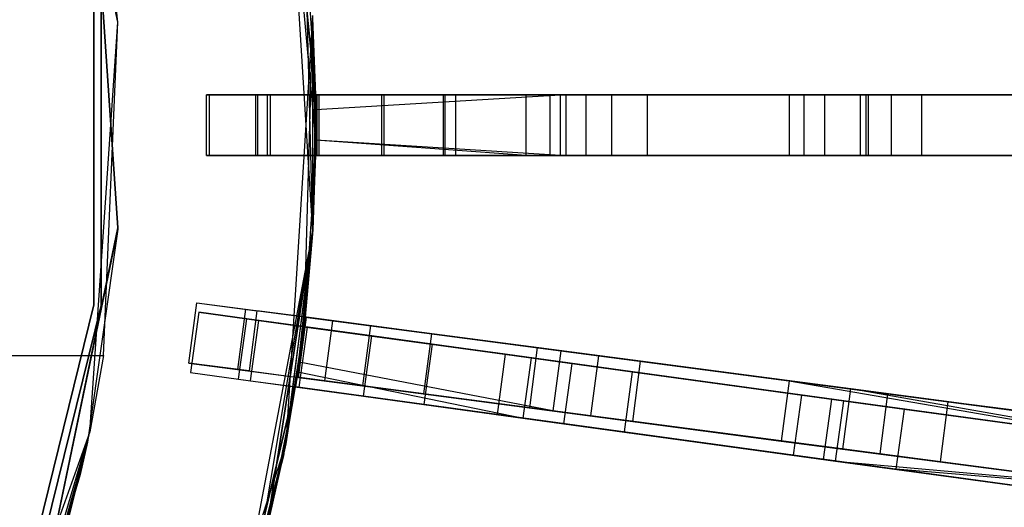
# Model space of a CAD drawing. Extents: x 0.2 to 26, y -12.8 to 12.8.
# Tile 76 of 97: x 18.9 to 22.9, y -1.6 to 0.4. Entities that reach past the tile are written whole.
import ezdxf

# ---------------------------------------------------------------- set-up
doc = ezdxf.new("R2010")
doc.units = 0
doc.header["$LTSCALE"] = 2.54
doc.layers.get('0').update_dxf_attribs({"color": 13, "linetype": 'CONTINUOUS'})

# ---------------------------------------------------------------- blocks, each defined once
blk = doc.blocks.new('PUKET-M-11161_B_STL')
at = {"color": 0}
for p, q in [((19.2724, 0.4231, 42.4364), (18.9289, 2.0763, 42.4364)), ((19.2724, 0.4231, 43.4364), (18.9289, 2.0763, 42.4364)), ((19.2724, 0.4231, 42.4364), (18.9289, 2.0763, 42.4364)), ((19.2724, 0.4231, 43.4364), (18.9289, 2.0763, 42.4364)), ((19.9629, 1.3117, 44.1364), (20.0858, 0.125, 42.9711)), ((20.0866, -0.0625, 43.2433), (19.9629, 1.3117, 44.1364)), ((19.9629, 1.3117, 44.1364), (20.0731, -0.4395, 44.1364)), ((20.0866, -0.0625, 43.2433), (19.9629, 1.3117, 44.1364)), ((20.0858, 0.125, 43.2437), (19.9629, 1.3117, 44.1364)), ((20.0858, 0.125, 43.2437), (19.9629, 1.3117, 44.1364)), ((19.9629, 1.3117, 44.1364), (20.0858, 0.125, 42.9711)), ((19.9629, 1.3117, 44.1364), (20.0731, -0.4395, 44.1364)), ((19.1572, 1.2614, 3.3364), (19.2724, -0.4231, 3.3364)), ((19.2724, -0.4231, 1.6364), (19.1572, 1.2614, 1.6364)), ((19.1572, 1.2614, 3.3364), (19.2724, -0.4231, 3.3364)), ((19.2724, -0.4231, 1.6364), (19.1572, 1.2614, 1.6364)), ((19.2724, 0.4231, 43.4364), (19.214, 0.9477, 43.4364)), ((19.2724, 0.4231, 43.4364), (19.214, 0.9477, 43.4364)), ((20.0422, 0.7896, 42.9711), (20.0731, -0.4395, 42.4364)), ((20.0422, 0.7896, 42.9711), (20.0731, -0.4395, 42.4364)), ((20.0422, 0.7896, 43.2437), (20.0731, -0.4395, 42.4364)), ((20.0422, 0.7896, 43.2437), (20.0731, -0.4395, 42.4364)), ((20.0422, 0.7896, 43.2437), (20.0858, 0.125, 42.9711)), ((20.0422, 0.7896, 43.2437), (20.0858, 0.125, 42.9711)), ((19.1736, 0.7391, 44.1003), (19.1736, -0.7391, 44.1003)), ((19.1736, -0.7391, 1.6003), (19.1736, 0.7391, 1.6003)), ((19.1736, -0.7391, 1.6003), (19.1736, 0.7391, 1.6003)), ((19.1736, 0.7391, 44.1003), (19.1736, -0.7391, 44.1003)), ((19.2034, -0.7427, 44.1003), (19.2034, 0.7427, 44.1003)), ((19.2034, 0.7427, 1.6003), (19.2034, -0.7427, 1.6003)), ((19.2034, -0.7427, 44.1003), (19.2034, 0.7427, 44.1003)), ((19.2034, 0.7427, 1.6003), (19.2034, -0.7427, 1.6003)), ((20.0724, 0.4508, 42.4364), (20.0731, -0.4395, 42.4364)), ((20.0724, 0.4508, 42.4364), (20.0731, -0.4395, 42.4364)), ((19.1572, -1.2614, 42.4364), (19.2724, 0.4231, 42.4364)), ((19.1572, -1.2614, 42.4364), (19.2724, 0.4231, 42.4364)), ((19.214, -0.9477, 43.4364), (19.2724, 0.4231, 42.4364)), ((19.214, -0.9477, 43.4364), (19.2724, 0.4231, 42.4364)), ((19.214, -0.9477, 43.4364), (19.2724, 0.4231, 43.4364)), ((19.214, -0.9477, 43.4364), (19.2724, 0.4231, 43.4364)), ((19.2724, 0.4231, 43.4364), (19.2724, 0.4231, 42.4364)), ((19.2724, 0.4231, 43.4364), (19.2724, 0.4231, 42.4364)), ((20.0731, 0.4395, 1.6364), (19.9629, -1.3117, 1.6364)), ((20.0731, 0.4395, 1.6364), (19.9629, -1.3117, 1.6364)), ((20.0731, 0.4395, 1.6364), (20.0376, -0.8292, 2.6163)), ((20.0731, 0.4395, 1.6364), (20.0376, -0.8292, 2.6163)), ((20.0738, 0.4279, 3.3364), (20.0731, 0.4395, 3.3364)), ((20.0858, 0.125, 2.8857), (20.0731, 0.4395, 3.3364)), ((20.0738, 0.4279, 3.3364), (20.0731, 0.4395, 3.3364)), ((20.0866, 0.0625, 2.6166), (20.0731, 0.4395, 1.6364)), ((20.0731, 0.4395, 1.6364), (20.0858, 0.125, 2.6163)), ((20.0866, 0.0625, 2.6166), (20.0731, 0.4395, 1.6364)), ((20.0858, -0.125, 2.6163), (20.0731, 0.4395, 1.6364)), ((20.0858, -0.125, 2.6163), (20.0731, 0.4395, 1.6364)), ((20.0858, 0.125, 2.8857), (20.0731, 0.4395, 3.3364)), ((20.0731, 0.4395, 1.6364), (20.0858, 0.125, 2.6163)), ((20.0736, -0.4314, 3.3364), (20.0738, 0.4279, 3.3364)), ((20.0736, -0.4314, 3.3364), (20.0738, 0.4279, 3.3364)), ((20.0866, -0.0625, 2.8861), (20.0738, 0.4279, 3.3364)), ((20.0866, -0.0625, 2.8861), (20.0738, 0.4279, 3.3364)), ((20.0858, 0.125, 2.8857), (20.0738, 0.4279, 3.3364)), ((20.0858, 0.125, 2.8857), (20.0738, 0.4279, 3.3364)), ((19.8865, 0.125, 3.3364), (19.6365, 0.125, 3.3364)), ((19.6365, 0.125, 3.3364), (19.8385, 0.125, 7.4956)), ((19.8865, 0.125, 3.3364), (19.6365, 0.125, 3.3364)), ((19.6365, -0.125, 3.3364), (19.6365, 0.125, 3.3364)), ((19.6365, 0.125, 3.3364), (19.8385, 0.125, 7.4956)), ((19.6365, -0.125, 3.3364), (19.6365, 0.125, 3.3364)), ((19.6489, -0.125, 42.4364), (19.6489, 0.125, 42.4364)), ((19.6489, 0.125, 42.4364), (19.8487, 0.125, 38.3338)), ((19.6489, 0.125, 42.4364), (19.8487, 0.125, 38.3338)), ((19.6489, 0.125, 42.4364), (19.8989, 0.125, 42.4364)), ((19.6489, -0.125, 42.4364), (19.6489, 0.125, 42.4364)), ((19.6489, 0.125, 42.4364), (19.8989, 0.125, 42.4364)), ((19.8385, 0.125, 7.4956), (20.3568, 0.125, 11.6201)), ((19.8385, 0.125, 7.4956), (20.3568, 0.125, 11.6201)), ((19.8385, 0.125, 7.4956), (19.8385, -0.125, 7.4956)), ((19.8385, 0.125, 7.4956), (19.8385, -0.125, 7.4956)), ((19.8487, -0.125, 38.3338), (19.8487, 0.125, 38.3338)), ((19.8487, 0.125, 38.3338), (20.3673, 0.125, 34.2389)), ((19.8487, -0.125, 38.3338), (19.8487, 0.125, 38.3338)), ((19.8487, 0.125, 38.3338), (20.3673, 0.125, 34.2389)), ((20.0919, 0.125, 7.5246), (19.8865, 0.125, 3.3364)), ((19.8865, 0.125, 3.3364), (19.8865, -0.125, 3.3364)), ((19.8865, 0.125, 3.3364), (19.8865, -0.125, 3.3364)), ((20.0919, 0.125, 7.5246), (19.8865, 0.125, 3.3364)), ((20.0988, 0.125, 38.3441), (19.8989, 0.125, 42.4364)), ((19.8989, 0.125, 42.4364), (19.8989, -0.125, 42.4364)), ((20.0988, 0.125, 38.3441), (19.8989, 0.125, 42.4364)), ((19.8989, 0.125, 42.4364), (19.8989, -0.125, 42.4364)), ((20.0858, 0.125, 42.9711), (20.0731, -0.4395, 42.4364)), ((20.0858, 0.125, 42.9711), (20.0731, -0.4395, 42.4364)), ((20.0866, 0.0625, 2.6166), (20.0858, 0.125, 2.6163)), ((20.0858, 0.125, 2.6163), (21.1148, 0.125, 3.1177)), ((20.9518, 0.125, 3.3127), (20.0858, 0.125, 2.8857)), ((20.0858, 0.125, 2.8857), (20.0866, -0.0625, 2.8861)), ((20.0858, 0.125, 2.6163), (21.1148, 0.125, 3.1177)), ((20.0858, 0.125, 2.6163), (20.0858, 0.125, 2.8857)), ((20.9518, 0.125, 3.3127), (20.0858, 0.125, 2.8857)), ((20.6615, 0.125, 42.686), (20.0858, 0.125, 42.9711)), ((20.0858, 0.125, 42.9711), (20.0858, 0.125, 43.2437)), ((20.0858, 0.125, 43.2437), (21.0931, 0.125, 42.7254)), ((20.0858, 0.125, 42.9711), (20.0866, 0.0625, 42.9708)), ((20.0866, -0.0625, 43.2433), (20.0858, 0.125, 43.2437)), ((20.0858, 0.125, 42.9711), (20.0858, 0.125, 43.2437)), ((20.0858, 0.125, 2.8857), (20.0866, -0.0625, 2.8861)), ((20.0866, 0.0625, 2.6166), (20.0858, 0.125, 2.6163)), ((20.0858, 0.125, 2.6163), (20.0858, 0.125, 2.8857)), ((20.6615, 0.125, 42.686), (20.0858, 0.125, 42.9711)), ((20.0858, 0.125, 42.9711), (20.0866, 0.0625, 42.9708)), ((20.0858, 0.125, 43.2437), (21.0931, 0.125, 42.7254)), ((20.0866, -0.0625, 43.2433), (20.0858, 0.125, 43.2437)), ((21.1148, 0.125, 3.1177), (20.0866, 0.0625, 2.6166)), ((21.1148, 0.125, 3.1177), (20.0866, 0.0625, 2.6166)), ((20.6114, 0.125, 11.6287), (20.0919, 0.125, 7.5246)), ((20.0919, -0.125, 7.5246), (20.0919, 0.125, 7.5246)), ((20.6114, 0.125, 11.6287), (20.0919, 0.125, 7.5246)), ((20.0919, -0.125, 7.5246), (20.0919, 0.125, 7.5246)), ((20.6174, 0.125, 34.2595), (20.0988, 0.125, 38.3441)), ((20.0988, 0.125, 38.3441), (20.0988, -0.125, 38.3441)), ((20.0988, 0.125, 38.3441), (20.0988, -0.125, 38.3441)), ((20.6174, 0.125, 34.2595), (20.0988, 0.125, 38.3441)), ((20.3568, 0.125, 11.6201), (21.049, 0.125, 15.0929)), ((20.3568, 0.125, 11.6201), (21.049, 0.125, 15.0929)), ((20.3568, 0.125, 11.6201), (20.3568, -0.125, 11.6201)), ((20.3568, 0.125, 11.6201), (20.3568, -0.125, 11.6201)), ((20.3673, -0.125, 34.2389), (20.3673, 0.125, 34.2389)), ((20.3673, 0.125, 34.2389), (21.1985, 0.125, 30.2316)), ((20.3673, -0.125, 34.2389), (20.3673, 0.125, 34.2389)), ((20.3673, 0.125, 34.2389), (21.1985, 0.125, 30.2316)), ((21.3041, 0.125, 15.0852), (20.6114, 0.125, 11.6287)), ((20.6114, -0.125, 11.6287), (20.6114, 0.125, 11.6287)), ((21.3041, 0.125, 15.0852), (20.6114, 0.125, 11.6287)), ((20.6114, -0.125, 11.6287), (20.6114, 0.125, 11.6287)), ((21.4486, 0.125, 30.2624), (20.6174, 0.125, 34.2595)), ((20.6174, 0.125, 34.2595), (20.6174, -0.125, 34.2595)), ((20.6174, 0.125, 34.2595), (20.6174, -0.125, 34.2595)), ((21.4486, 0.125, 30.2624), (20.6174, 0.125, 34.2595)), ((22.0333, 0.125, 41.7381), (20.6615, 0.125, 42.686)), ((20.6615, 0.125, 42.686), (20.6615, -0.125, 42.686)), ((22.0333, 0.125, 41.7381), (20.6615, 0.125, 42.686)), ((20.6615, 0.125, 42.686), (20.6615, -0.125, 42.686)), ((20.9518, -0.125, 3.3127), (20.9518, 0.125, 3.3127)), ((22.1798, 0.125, 4.1853), (20.9518, 0.125, 3.3127)), ((20.9518, -0.125, 3.3127), (20.9518, 0.125, 3.3127)), ((22.1798, 0.125, 4.1853), (20.9518, 0.125, 3.3127)), ((21.049, 0.125, 15.0929), (22.0938, 0.125, 18.7313)), ((21.049, 0.125, 15.0929), (22.0938, 0.125, 18.7313)), ((21.049, 0.125, 15.0929), (21.049, -0.125, 15.0929)), ((21.049, 0.125, 15.0929), (21.049, -0.125, 15.0929)), ((21.0931, 0.125, 42.7254), (22.454, 0.125, 41.6999)), ((21.0931, -0.125, 42.7254), (21.0931, 0.125, 42.7254)), ((21.0931, 0.125, 42.7254), (22.454, 0.125, 41.6999)), ((21.0931, -0.125, 42.7254), (21.0931, 0.125, 42.7254)), ((21.1148, 0.125, 3.1177), (21.1148, -0.125, 3.1177)), ((21.1148, 0.125, 3.1177), (22.3574, 0.125, 4.0074)), ((21.1148, 0.125, 3.1177), (21.1148, -0.125, 3.1177)), ((21.1148, 0.125, 3.1177), (22.3574, 0.125, 4.0074)), ((21.1985, -0.125, 30.2316), (21.1985, 0.125, 30.2316)), ((21.1985, 0.125, 30.2316), (22.3268, 0.125, 26.384)), ((21.1985, -0.125, 30.2316), (21.1985, 0.125, 30.2316)), ((21.1985, 0.125, 30.2316), (22.3268, 0.125, 26.384)), ((22.3488, 0.125, 18.7072), (21.3041, 0.125, 15.0852)), ((21.3041, -0.125, 15.0852), (21.3041, 0.125, 15.0852)), ((22.3488, 0.125, 18.7072), (21.3041, 0.125, 15.0852)), ((21.3041, -0.125, 15.0852), (21.3041, 0.125, 15.0852)), ((22.5765, 0.125, 26.4259), (21.4486, 0.125, 30.2624)), ((21.4486, 0.125, 30.2624), (21.4486, -0.125, 30.2624)), ((21.4486, 0.125, 30.2624), (21.4486, -0.125, 30.2624)), ((22.5765, 0.125, 26.4259), (21.4486, 0.125, 30.2624)), ((23.2278, 0.125, 40.5032), (22.0333, 0.125, 41.7381)), ((22.0333, 0.125, 41.7381), (22.0333, -0.125, 41.7381)), ((23.2278, 0.125, 40.5032), (22.0333, 0.125, 41.7381)), ((22.0333, 0.125, 41.7381), (22.0333, -0.125, 41.7381)), ((22.0938, 0.125, 18.7313), (23.5913, 0.125, 23.0428)), ((22.0938, 0.125, 18.7313), (23.5913, 0.125, 23.0428)), ((22.0938, 0.125, 18.7313), (22.0938, -0.125, 18.7313)), ((22.0938, 0.125, 18.7313), (22.0938, -0.125, 18.7313)), ((22.1798, -0.125, 4.1853), (22.1798, 0.125, 4.1853)), ((23.3933, 0.125, 5.443), (22.1798, 0.125, 4.1853)), ((22.1798, -0.125, 4.1853), (22.1798, 0.125, 4.1853)), ((23.3933, 0.125, 5.443), (22.1798, 0.125, 4.1853)), ((22.3268, -0.125, 26.384), (22.3268, 0.125, 26.384)), ((22.3268, 0.125, 26.384), (23.5913, 0.125, 23.0428)), ((22.3268, -0.125, 26.384), (22.3268, 0.125, 26.384)), ((22.3268, 0.125, 26.384), (23.5913, 0.125, 23.0428)), ((23.7305, 0.125, 22.6848), (22.3488, 0.125, 18.7072)), ((22.3488, -0.125, 18.7072), (22.3488, 0.125, 18.7072)), ((23.7305, 0.125, 22.6848), (22.3488, 0.125, 18.7072)), ((22.3488, -0.125, 18.7072), (22.3488, 0.125, 18.7072)), ((22.3574, 0.125, 4.0074), (22.3574, -0.125, 4.0074)), ((22.3574, 0.125, 4.0074), (23.59, 0.125, 5.2886)), ((22.3574, 0.125, 4.0074), (22.3574, -0.125, 4.0074)), ((22.3574, 0.125, 4.0074), (23.59, 0.125, 5.2886)), ((22.454, 0.125, 41.6999), (23.6247, 0.125, 40.3971)), ((22.454, -0.125, 41.6999), (22.454, 0.125, 41.6999)), ((22.454, 0.125, 41.6999), (23.6247, 0.125, 40.3971)), ((22.454, -0.125, 41.6999), (22.454, 0.125, 41.6999)), ((23.717, 0.125, 23.4035), (22.5765, 0.125, 26.4259)), ((22.5765, 0.125, 26.4259), (22.5765, -0.125, 26.4259)), ((22.5765, 0.125, 26.4259), (22.5765, -0.125, 26.4259)), ((23.717, 0.125, 23.4035), (22.5765, 0.125, 26.4259)), ((20.0866, 0.0625, 42.9708), (20.0731, -0.4395, 42.4364)), ((20.0866, 0.0625, 42.9708), (20.0731, -0.4395, 42.4364)), ((20.0858, -0.125, 2.6163), (20.0866, 0.0625, 2.6166)), ((20.0866, 0.0625, 42.9708), (20.0858, -0.125, 42.9711)), ((20.0858, -0.125, 2.6163), (20.0866, 0.0625, 2.6166)), ((20.0866, 0.0625, 42.9708), (20.0858, -0.125, 42.9711)), ((20.0866, -0.0625, 43.2433), (20.0731, -0.4395, 44.1364)), ((20.0866, -0.0625, 43.2433), (20.0731, -0.4395, 44.1364)), ((20.0866, -0.0625, 2.8861), (20.0736, -0.4314, 3.3364)), ((20.0866, -0.0625, 2.8861), (20.0736, -0.4314, 3.3364)), ((20.0866, -0.0625, 2.8861), (20.0858, -0.125, 2.8857)), ((20.0858, -0.125, 43.2437), (20.0866, -0.0625, 43.2433)), ((20.0866, -0.0625, 2.8861), (20.0858, -0.125, 2.8857)), ((20.0858, -0.125, 43.2437), (20.0866, -0.0625, 43.2433)), ((20.9518, -0.125, 3.3127), (20.0866, -0.0625, 2.8861)), ((20.9518, -0.125, 3.3127), (20.0866, -0.0625, 2.8861)), ((21.0931, -0.125, 42.7254), (20.0866, -0.0625, 43.2433)), ((21.0931, -0.125, 42.7254), (20.0866, -0.0625, 43.2433)), ((19.8385, -0.125, 7.4956), (19.6365, -0.125, 3.3364)), ((19.6365, -0.125, 3.3364), (19.8865, -0.125, 3.3364)), ((19.6365, -0.125, 3.3364), (19.8865, -0.125, 3.3364)), ((19.8385, -0.125, 7.4956), (19.6365, -0.125, 3.3364)), ((19.8487, -0.125, 38.3338), (19.6489, -0.125, 42.4364)), ((19.8989, -0.125, 42.4364), (19.6489, -0.125, 42.4364)), ((19.8487, -0.125, 38.3338), (19.6489, -0.125, 42.4364)), ((19.8989, -0.125, 42.4364), (19.6489, -0.125, 42.4364)), ((20.3568, -0.125, 11.6201), (19.8385, -0.125, 7.4956)), ((20.3568, -0.125, 11.6201), (19.8385, -0.125, 7.4956)), ((20.3673, -0.125, 34.2389), (19.8487, -0.125, 38.3338)), ((20.3673, -0.125, 34.2389), (19.8487, -0.125, 38.3338)), ((19.8865, -0.125, 3.3364), (20.0919, -0.125, 7.5246)), ((19.8865, -0.125, 3.3364), (20.0919, -0.125, 7.5246)), ((19.8989, -0.125, 42.4364), (20.0988, -0.125, 38.3441)), ((19.8989, -0.125, 42.4364), (20.0988, -0.125, 38.3441)), ((20.0858, -0.125, 2.6163), (20.0376, -0.8292, 2.6163)), ((20.0858, -0.125, 2.8857), (20.0376, -0.8292, 2.8857)), ((20.0858, -0.125, 2.6163), (20.0376, -0.8292, 2.6163)), ((20.0858, -0.125, 2.8857), (20.0376, -0.8292, 2.8857)), ((20.0858, -0.125, 42.9711), (20.0731, -0.4395, 42.4364)), ((20.0858, -0.125, 42.9711), (20.0731, -0.4395, 42.4364)), ((20.0858, -0.125, 43.2437), (20.0731, -0.4395, 44.1364)), ((20.0858, -0.125, 43.2437), (20.0731, -0.4395, 44.1364)), ((20.0736, -0.4314, 3.3364), (20.0858, -0.125, 2.8857)), ((20.0736, -0.4314, 3.3364), (20.0858, -0.125, 2.8857)), ((21.1148, -0.125, 3.1177), (20.0858, -0.125, 2.6163)), ((20.9518, -0.125, 3.3127), (20.0858, -0.125, 2.8857)), ((20.0858, -0.125, 2.8857), (20.0858, -0.125, 2.6163)), ((21.1148, -0.125, 3.1177), (20.0858, -0.125, 2.6163)), ((21.0931, -0.125, 42.7254), (20.0858, -0.125, 43.2437)), ((20.0858, -0.125, 43.2437), (20.0858, -0.125, 42.9711)), ((20.0858, -0.125, 42.9711), (20.6615, -0.125, 42.686)), ((20.9518, -0.125, 3.3127), (20.0858, -0.125, 2.8857)), ((20.0858, -0.125, 43.2437), (20.0858, -0.125, 42.9711)), ((20.0858, -0.125, 2.8857), (20.0858, -0.125, 2.6163)), ((20.0858, -0.125, 42.9711), (20.6615, -0.125, 42.686)), ((21.0931, -0.125, 42.7254), (20.0858, -0.125, 43.2437)), ((20.0919, -0.125, 7.5246), (20.6114, -0.125, 11.6287)), ((20.0919, -0.125, 7.5246), (20.6114, -0.125, 11.6287)), ((20.0988, -0.125, 38.3441), (20.6174, -0.125, 34.2595)), ((20.0988, -0.125, 38.3441), (20.6174, -0.125, 34.2595)), ((21.049, -0.125, 15.0929), (20.3568, -0.125, 11.6201)), ((21.049, -0.125, 15.0929), (20.3568, -0.125, 11.6201)), ((21.1985, -0.125, 30.2316), (20.3673, -0.125, 34.2389)), ((21.1985, -0.125, 30.2316), (20.3673, -0.125, 34.2389)), ((20.6114, -0.125, 11.6287), (21.3041, -0.125, 15.0852)), ((20.6114, -0.125, 11.6287), (21.3041, -0.125, 15.0852)), ((20.6174, -0.125, 34.2595), (21.4486, -0.125, 30.2624)), ((20.6174, -0.125, 34.2595), (21.4486, -0.125, 30.2624)), ((20.6615, -0.125, 42.686), (22.0333, -0.125, 41.7381)), ((20.6615, -0.125, 42.686), (22.0333, -0.125, 41.7381)), ((22.1798, -0.125, 4.1853), (20.9518, -0.125, 3.3127)), ((22.1798, -0.125, 4.1853), (20.9518, -0.125, 3.3127)), ((22.0938, -0.125, 18.7313), (21.049, -0.125, 15.0929)), ((22.0938, -0.125, 18.7313), (21.049, -0.125, 15.0929)), ((22.454, -0.125, 41.6999), (21.0931, -0.125, 42.7254)), ((22.454, -0.125, 41.6999), (21.0931, -0.125, 42.7254)), ((22.3574, -0.125, 4.0074), (21.1148, -0.125, 3.1177)), ((22.3574, -0.125, 4.0074), (21.1148, -0.125, 3.1177)), ((22.3268, -0.125, 26.384), (21.1985, -0.125, 30.2316)), ((22.3268, -0.125, 26.384), (21.1985, -0.125, 30.2316)), ((21.3041, -0.125, 15.0852), (22.3488, -0.125, 18.7072)), ((21.3041, -0.125, 15.0852), (22.3488, -0.125, 18.7072)), ((21.4486, -0.125, 30.2624), (22.5765, -0.125, 26.4259)), ((21.4486, -0.125, 30.2624), (22.5765, -0.125, 26.4259)), ((22.0333, -0.125, 41.7381), (23.2278, -0.125, 40.5032)), ((22.0333, -0.125, 41.7381), (23.2278, -0.125, 40.5032)), ((23.5913, -0.125, 23.0428), (22.0938, -0.125, 18.7313)), ((23.5913, -0.125, 23.0428), (22.0938, -0.125, 18.7313)), ((23.3933, -0.125, 5.443), (22.1798, -0.125, 4.1853)), ((23.3933, -0.125, 5.443), (22.1798, -0.125, 4.1853)), ((23.5913, -0.125, 23.0428), (22.3268, -0.125, 26.384)), ((23.5913, -0.125, 23.0428), (22.3268, -0.125, 26.384)), ((22.3488, -0.125, 18.7072), (23.7305, -0.125, 22.6848)), ((22.3488, -0.125, 18.7072), (23.7305, -0.125, 22.6848)), ((23.59, -0.125, 5.2886), (22.3574, -0.125, 4.0074)), ((23.59, -0.125, 5.2886), (22.3574, -0.125, 4.0074)), ((23.6247, -0.125, 40.3971), (22.454, -0.125, 41.6999)), ((23.6247, -0.125, 40.3971), (22.454, -0.125, 41.6999)), ((22.5765, -0.125, 26.4259), (23.717, -0.125, 23.4035)), ((22.5765, -0.125, 26.4259), (23.717, -0.125, 23.4035)), ((18.9289, -2.0763, 1.6364), (19.2724, -0.4231, 1.6364)), ((18.9289, -2.0763, 1.6364), (19.2724, -0.4231, 1.6364)), ((19.2721, -0.4281, 3.3364), (18.9289, -2.0763, 1.6364)), ((19.2721, -0.4281, 3.3364), (18.9289, -2.0763, 1.6364)), ((19.2721, -0.4281, 3.3364), (19.1481, -1.3047, 3.3364)), ((19.2721, -0.4281, 3.3364), (19.1481, -1.3047, 3.3364)), ((19.2724, -0.4231, 3.3364), (19.2721, -0.4281, 3.3364)), ((19.2721, -0.4281, 3.3364), (19.2724, -0.4231, 1.6364)), ((19.2721, -0.4281, 3.3364), (19.2724, -0.4231, 1.6364)), ((19.2724, -0.4231, 3.3364), (19.2721, -0.4281, 3.3364)), ((19.2724, -0.4231, 3.3364), (19.2724, -0.4231, 1.6364)), ((19.2724, -0.4231, 3.3364), (19.2724, -0.4231, 1.6364)), ((20.0731, -0.4395, 44.1364), (19.7443, -2.1631, 44.1364)), ((20.0731, -0.4395, 44.1364), (19.7443, -2.1631, 44.1364)), ((19.8319, -1.872, 43.2433), (20.0731, -0.4395, 44.1364)), ((19.8319, -1.872, 43.2433), (20.0731, -0.4395, 44.1364)), ((20.0731, -0.4395, 44.1364), (19.8796, -1.6907, 42.9711)), ((19.8796, -1.6907, 43.2437), (20.0731, -0.4395, 44.1364)), ((19.8796, -1.6907, 43.2437), (20.0731, -0.4395, 44.1364)), ((20.0731, -0.4395, 44.1364), (19.8796, -1.6907, 42.9711)), ((19.9664, -1.2931, 3.3364), (20.0736, -0.4314, 3.3364)), ((19.9664, -1.2931, 3.3364), (20.0736, -0.4314, 3.3364)), ((20.0096, -1.0375, 43.2437), (20.0731, -0.4395, 44.1364)), ((20.0096, -1.0375, 43.2437), (20.0731, -0.4395, 44.1364)), ((20.0186, -0.9756, 43.2433), (20.0731, -0.4395, 44.1364)), ((20.0186, -0.9756, 43.2433), (20.0731, -0.4395, 44.1364)), ((20.0736, -0.4314, 3.3364), (20.0376, -0.8292, 2.8857)), ((20.0736, -0.4314, 3.3364), (20.0376, -0.8292, 2.8857)), ((20.0731, -0.4395, 42.4364), (20.0422, -0.7896, 42.9711)), ((20.0731, -0.4395, 42.4364), (20.0422, -0.7896, 42.9711)), ((20.0731, -0.4395, 44.1364), (20.0422, -0.7896, 43.2437)), ((20.0731, -0.4395, 44.1364), (20.0422, -0.7896, 43.2437)), ((20.0731, -0.4395, 42.4364), (20.0726, -0.4475, 42.4364)), ((20.0731, -0.4395, 42.4364), (20.0726, -0.4475, 42.4364)), ((20.0731, -0.4395, 44.1364), (20.0731, -0.4395, 42.4364)), ((20.0731, -0.4395, 44.1364), (20.0731, -0.4395, 42.4364)), ((20.0726, -0.4475, 42.4364), (19.9533, -1.361, 42.4364)), ((20.0726, -0.4475, 42.4364), (19.9533, -1.361, 42.4364)), ((20.0726, -0.4475, 42.4364), (20.0349, -0.8517, 42.9708)), ((20.0726, -0.4475, 42.4364), (20.0349, -0.8517, 42.9708)), ((20.0726, -0.4475, 42.4364), (20.0422, -0.7896, 42.9711)), ((20.0726, -0.4475, 42.4364), (20.0422, -0.7896, 42.9711)), ((19.1736, -0.7391, 44.1003), (18.8199, -2.1742, 44.1003)), ((18.8199, -2.1742, 1.6003), (19.1736, -0.7391, 1.6003)), ((18.8199, -2.1742, 1.6003), (19.1736, -0.7391, 1.6003)), ((19.1736, -0.7391, 44.1003), (18.8199, -2.1742, 44.1003)), ((18.8479, -2.1849, 44.1003), (19.2034, -0.7427, 44.1003)), ((19.2034, -0.7427, 1.6003), (18.8479, -2.1849, 1.6003)), ((18.8479, -2.1849, 44.1003), (19.2034, -0.7427, 44.1003)), ((19.2034, -0.7427, 1.6003), (18.8479, -2.1849, 1.6003)), ((19.1736, -0.7391, 1.6003), (19.1736, -0.7391, 44.1003)), ((19.1736, -0.7391, 1.6003), (19.1736, -0.7391, 44.1003)), ((19.2034, -0.7427, 44.1003), (19.2034, -0.7427, 1.6003)), ((19.2034, -0.7427, 44.1003), (19.2034, -0.7427, 1.6003)), ((19.5642, -0.9788, 3.3364), (19.5968, -0.731, 3.3364)), ((19.5642, -0.9788, 3.3364), (19.5968, -0.731, 3.3364)), ((19.5968, -0.731, 3.3364), (19.8446, -0.7636, 3.3364)), ((19.5968, -0.731, 3.3364), (19.8446, -0.7636, 3.3364)), ((19.5968, -0.731, 3.3364), (19.7971, -0.7573, 7.4956)), ((19.5968, -0.731, 3.3364), (19.7971, -0.7573, 7.4956)), ((19.7971, -0.7573, 7.4956), (19.7644, -1.0052, 7.4956)), ((19.7971, -0.7573, 7.4956), (19.7644, -1.0052, 7.4956)), ((19.7971, -0.7573, 7.4956), (20.311, -0.825, 11.6201)), ((19.7971, -0.7573, 7.4956), (20.311, -0.825, 11.6201)), ((19.8446, -0.7636, 3.3364), (19.812, -1.0115, 3.3364)), ((19.8446, -0.7636, 3.3364), (19.812, -1.0115, 3.3364)), ((20.0482, -0.7904, 7.5246), (19.8446, -0.7636, 3.3364)), ((20.0482, -0.7904, 7.5246), (19.8446, -0.7636, 3.3364)), ((19.6048, -0.7697, 42.4364), (19.5707, -1.0174, 42.4364)), ((19.6048, -0.7697, 42.4364), (19.5707, -1.0174, 42.4364)), ((19.8028, -0.7969, 38.3338), (19.6048, -0.7697, 42.4364)), ((19.6048, -0.7697, 42.4364), (19.8524, -0.8037, 42.4364)), ((19.6048, -0.7697, 42.4364), (19.8524, -0.8037, 42.4364)), ((19.8028, -0.7969, 38.3338), (19.6048, -0.7697, 42.4364)), ((19.7687, -1.0446, 38.3338), (19.8028, -0.7969, 38.3338)), ((19.7687, -1.0446, 38.3338), (19.8028, -0.7969, 38.3338)), ((20.3165, -0.8675, 34.2389), (19.8028, -0.7969, 38.3338)), ((20.3165, -0.8675, 34.2389), (19.8028, -0.7969, 38.3338)), ((19.8184, -1.0514, 42.4364), (19.8524, -0.8037, 42.4364)), ((19.8184, -1.0514, 42.4364), (19.8524, -0.8037, 42.4364)), ((19.8524, -0.8037, 42.4364), (20.0505, -0.831, 38.3441)), ((19.8524, -0.8037, 42.4364), (20.0505, -0.831, 38.3441)), ((20.0156, -1.0383, 7.5246), (20.0482, -0.7904, 7.5246)), ((20.0156, -1.0383, 7.5246), (20.0482, -0.7904, 7.5246)), ((20.0186, -0.9756, 43.2433), (20.0422, -0.7896, 43.2437)), ((20.0186, -0.9756, 43.2433), (20.0422, -0.7896, 43.2437)), ((20.0422, -0.7896, 42.9711), (20.0349, -0.8517, 42.9708)), ((20.0422, -0.7896, 42.9711), (20.0349, -0.8517, 42.9708)), ((20.0422, -0.7896, 43.2437), (20.0422, -0.7896, 42.9711)), ((20.1558, -0.8046, 42.9191), (20.0422, -0.7896, 42.9711)), ((20.0422, -0.7896, 43.2437), (20.0422, -0.7896, 42.9711)), ((20.0422, -0.7896, 43.2437), (21.0943, -0.9281, 42.6925)), ((20.1558, -0.8046, 42.9191), (20.0422, -0.7896, 42.9711)), ((20.0422, -0.7896, 43.2437), (21.0943, -0.9281, 42.6925)), ((20.5633, -0.8582, 11.6287), (20.0482, -0.7904, 7.5246)), ((20.5633, -0.8582, 11.6287), (20.0482, -0.7904, 7.5246)), ((20.1232, -1.0524, 42.9191), (20.1558, -0.8046, 42.9191)), ((20.1232, -1.0524, 42.9191), (20.1558, -0.8046, 42.9191)), ((21.4221, -0.9713, 42.1723), (20.1558, -0.8046, 42.9191)), ((21.4221, -0.9713, 42.1723), (20.1558, -0.8046, 42.9191)), ((20.0376, -0.8292, 2.6163), (19.9629, -1.3117, 1.6364)), ((20.0376, -0.8292, 2.6163), (19.9629, -1.3117, 1.6364)), ((20.0376, -0.8292, 2.6163), (20.0129, -1.015, 2.6166)), ((20.0376, -0.8292, 2.6163), (20.0129, -1.015, 2.6166)), ((20.0505, -0.831, 38.3441), (20.0165, -1.0786, 38.3441)), ((20.0505, -0.831, 38.3441), (20.0165, -1.0786, 38.3441)), ((20.0299, -0.8912, 2.8861), (20.0376, -0.8292, 2.8857)), ((20.0299, -0.8912, 2.8861), (20.0376, -0.8292, 2.8857)), ((20.0376, -0.8292, 2.8857), (20.0376, -0.8292, 2.6163)), ((20.0376, -0.8292, 2.6163), (20.9727, -0.9577, 3.0687)), ((20.8657, -0.943, 3.2954), (20.0376, -0.8292, 2.8857)), ((20.0376, -0.8292, 2.6163), (20.9727, -0.9577, 3.0687)), ((20.0376, -0.8292, 2.8857), (20.0376, -0.8292, 2.6163)), ((20.8657, -0.943, 3.2954), (20.0376, -0.8292, 2.8857)), ((20.0505, -0.831, 38.3441), (20.5643, -0.9016, 34.2595)), ((20.0505, -0.831, 38.3441), (20.5643, -0.9016, 34.2595)), ((20.311, -0.825, 11.6201), (20.2783, -1.0728, 11.6201)), ((20.311, -0.825, 11.6201), (20.2783, -1.0728, 11.6201)), ((20.311, -0.825, 11.6201), (20.9972, -0.9153, 15.0929)), ((20.311, -0.825, 11.6201), (20.9972, -0.9153, 15.0929)), ((19.9533, -1.361, 42.4364), (20.0349, -0.8517, 42.9708)), ((19.9533, -1.361, 42.4364), (20.0349, -0.8517, 42.9708)), ((20.0349, -0.8517, 42.9708), (20.0096, -1.0375, 42.9711)), ((20.0349, -0.8517, 42.9708), (20.0096, -1.0375, 42.9711)), ((20.2824, -1.1152, 34.2389), (20.3165, -0.8675, 34.2389)), ((20.2824, -1.1152, 34.2389), (20.3165, -0.8675, 34.2389)), ((21.1399, -0.9807, 30.2316), (20.3165, -0.8675, 34.2389)), ((21.1399, -0.9807, 30.2316), (20.3165, -0.8675, 34.2389)), ((20.5307, -1.1061, 11.6287), (20.5633, -0.8582, 11.6287)), ((20.5307, -1.1061, 11.6287), (20.5633, -0.8582, 11.6287)), ((21.2501, -0.9486, 15.0852), (20.5633, -0.8582, 11.6287)), ((21.2501, -0.9486, 15.0852), (20.5633, -0.8582, 11.6287)), ((19.9664, -1.2931, 3.3364), (20.0299, -0.8912, 2.8861)), ((19.9664, -1.2931, 3.3364), (20.0299, -0.8912, 2.8861)), ((20.0036, -1.0769, 2.8857), (20.0299, -0.8912, 2.8861)), ((20.0036, -1.0769, 2.8857), (20.0299, -0.8912, 2.8861)), ((20.5643, -0.9016, 34.2595), (20.5303, -1.1492, 34.2595)), ((20.5643, -0.9016, 34.2595), (20.5303, -1.1492, 34.2595)), ((20.5643, -0.9016, 34.2595), (21.3877, -1.0147, 30.2624)), ((20.5643, -0.9016, 34.2595), (21.3877, -1.0147, 30.2624)), ((20.9972, -0.9153, 15.0929), (20.9645, -1.1632, 15.0929)), ((20.9972, -0.9153, 15.0929), (20.9645, -1.1632, 15.0929)), ((20.9972, -0.9153, 15.0929), (22.033, -1.0517, 18.7313)), ((20.9972, -0.9153, 15.0929), (22.033, -1.0517, 18.7313)), ((21.0943, -0.9281, 42.6925), (21.0617, -1.176, 42.6925)), ((21.0943, -0.9281, 42.6925), (21.0617, -1.176, 42.6925)), ((21.0943, -0.9281, 42.6925), (22.4377, -1.105, 41.6555)), ((21.0943, -0.9281, 42.6925), (22.4377, -1.105, 41.6555)), ((6.9598, -0.9477, 44.1364), (19.214, -0.9477, 44.1364)), ((6.9598, -0.9477, 43.4364), (19.214, -0.9477, 43.4364)), ((6.9598, -0.9477, 44.1364), (19.214, -0.9477, 44.1364)), ((6.9598, -0.9477, 43.4364), (19.214, -0.9477, 43.4364)), ((19.214, -0.9477, 44.1364), (19.1572, -1.2614, 44.1364)), ((19.214, -0.9477, 43.4364), (19.1572, -1.2614, 42.4364)), ((19.214, -0.9477, 44.1364), (19.1572, -1.2614, 44.1364)), ((19.214, -0.9477, 43.4364), (19.1572, -1.2614, 42.4364)), ((19.214, -0.9477, 44.1364), (19.214, -0.9477, 43.4364)), ((19.214, -0.9477, 44.1364), (19.214, -0.9477, 43.4364)), ((20.8657, -0.943, 3.2954), (20.8317, -1.1907, 3.2954)), ((20.8657, -0.943, 3.2954), (20.8317, -1.1907, 3.2954)), ((22.0837, -1.1104, 4.1609), (20.8657, -0.943, 3.2954)), ((22.0837, -1.1104, 4.1609), (20.8657, -0.943, 3.2954)), ((20.9387, -1.2054, 3.0687), (20.9727, -0.9577, 3.0687)), ((20.9387, -1.2054, 3.0687), (20.9727, -0.9577, 3.0687)), ((20.9727, -0.9577, 3.0687), (22.2083, -1.1275, 3.9391)), ((20.9727, -0.9577, 3.0687), (22.2083, -1.1275, 3.9391)), ((21.2175, -1.1965, 15.0852), (21.2501, -0.9486, 15.0852)), ((21.2175, -1.1965, 15.0852), (21.2501, -0.9486, 15.0852)), ((22.2859, -1.085, 18.7072), (21.2501, -0.9486, 15.0852)), ((22.2859, -1.085, 18.7072), (21.2501, -0.9486, 15.0852)), ((21.3894, -1.2191, 42.1723), (21.4221, -0.9713, 42.1723)), ((21.3894, -1.2191, 42.1723), (21.4221, -0.9713, 42.1723)), ((22.687, -1.1378, 41.0515), (21.4221, -0.9713, 42.1723)), ((22.687, -1.1378, 41.0515), (21.4221, -0.9713, 42.1723)), ((19.812, -1.0115, 3.3364), (19.5642, -0.9788, 3.3364)), ((19.5642, -0.9788, 3.3364), (19.7644, -1.0052, 7.4956)), ((19.5642, -0.9788, 3.3364), (19.7644, -1.0052, 7.4956)), ((19.812, -1.0115, 3.3364), (19.5642, -0.9788, 3.3364)), ((19.7644, -1.0052, 7.4956), (20.2783, -1.0728, 11.6201)), ((19.7644, -1.0052, 7.4956), (20.2783, -1.0728, 11.6201)), ((19.812, -1.0115, 3.3364), (20.0156, -1.0383, 7.5246)), ((19.812, -1.0115, 3.3364), (20.0156, -1.0383, 7.5246)), ((20.0096, -1.0375, 43.2437), (20.0186, -0.9756, 43.2433)), ((20.0096, -1.0375, 43.2437), (20.0186, -0.9756, 43.2433)), ((21.0617, -1.176, 42.6925), (20.0186, -0.9756, 43.2433)), ((21.0617, -1.176, 42.6925), (20.0186, -0.9756, 43.2433)), ((21.1059, -1.2284, 30.2316), (21.1399, -0.9807, 30.2316)), ((21.1059, -1.2284, 30.2316), (21.1399, -0.9807, 30.2316)), ((22.2577, -1.1343, 26.384), (21.1399, -0.9807, 30.2316)), ((22.2577, -1.1343, 26.384), (21.1399, -0.9807, 30.2316)), ((19.5707, -1.0174, 42.4364), (19.8184, -1.0514, 42.4364)), ((19.5707, -1.0174, 42.4364), (19.8184, -1.0514, 42.4364)), ((19.5707, -1.0174, 42.4364), (19.7687, -1.0446, 38.3338)), ((19.5707, -1.0174, 42.4364), (19.7687, -1.0446, 38.3338)), ((20.0096, -1.0375, 43.2437), (19.7443, -2.1631, 42.4364)), ((19.7443, -2.1631, 42.4364), (20.0096, -1.0375, 42.9711)), ((19.7443, -2.1631, 42.4364), (20.0096, -1.0375, 42.9711)), ((20.0096, -1.0375, 43.2437), (19.7443, -2.1631, 42.4364)), ((19.7687, -1.0446, 38.3338), (20.2824, -1.1152, 34.2389)), ((19.7687, -1.0446, 38.3338), (20.2824, -1.1152, 34.2389)), ((19.8184, -1.0514, 42.4364), (20.0165, -1.0786, 38.3441)), ((19.8184, -1.0514, 42.4364), (20.0165, -1.0786, 38.3441)), ((20.0096, -1.0375, 43.2437), (19.8796, -1.6907, 42.9711)), ((20.0096, -1.0375, 43.2437), (19.8796, -1.6907, 42.9711)), ((19.9533, -1.361, 42.4364), (20.0096, -1.0375, 42.9711)), ((19.9533, -1.361, 42.4364), (20.0096, -1.0375, 42.9711)), ((19.9629, -1.3117, 1.6364), (20.0129, -1.015, 2.6166)), ((19.9629, -1.3117, 1.6364), (20.0129, -1.015, 2.6166)), ((20.0129, -1.015, 2.6166), (20.0036, -1.0769, 2.6163)), ((20.0129, -1.015, 2.6166), (20.0036, -1.0769, 2.6163)), ((20.0096, -1.0375, 42.9711), (20.0096, -1.0375, 43.2437)), ((21.0617, -1.176, 42.6925), (20.0096, -1.0375, 43.2437)), ((20.0096, -1.0375, 42.9711), (20.0096, -1.0375, 43.2437)), ((20.0096, -1.0375, 42.9711), (20.1232, -1.0524, 42.9191)), ((20.0096, -1.0375, 42.9711), (20.1232, -1.0524, 42.9191)), ((21.0617, -1.176, 42.6925), (20.0096, -1.0375, 43.2437)), ((20.0129, -1.015, 2.6166), (20.9387, -1.2054, 3.0687)), ((20.0129, -1.015, 2.6166), (20.9387, -1.2054, 3.0687)), ((20.0156, -1.0383, 7.5246), (20.5307, -1.1061, 11.6287)), ((20.0156, -1.0383, 7.5246), (20.5307, -1.1061, 11.6287)), ((20.1232, -1.0524, 42.9191), (21.3894, -1.2191, 42.1723)), ((20.1232, -1.0524, 42.9191), (21.3894, -1.2191, 42.1723)), ((21.3877, -1.0147, 30.2624), (21.3537, -1.2624, 30.2624)), ((21.3877, -1.0147, 30.2624), (21.3537, -1.2624, 30.2624)), ((21.3877, -1.0147, 30.2624), (22.5052, -1.1683, 26.4259)), ((21.3877, -1.0147, 30.2624), (22.5052, -1.1683, 26.4259)), ((22.033, -1.0517, 18.7313), (22.0004, -1.2996, 18.7313)), ((22.033, -1.0517, 18.7313), (22.0004, -1.2996, 18.7313)), ((22.033, -1.0517, 18.7313), (23.839, -1.2895, 23.9816)), ((22.033, -1.0517, 18.7313), (23.839, -1.2895, 23.9816)), ((22.033, -1.0517, 18.7313), (23.5102, -1.3065, 23.0436)), ((22.033, -1.0517, 18.7313), (23.5102, -1.3065, 23.0436)), ((19.9629, -1.3117, 3.3364), (20.0036, -1.0769, 2.8857)), ((19.9629, -1.3117, 3.3364), (20.0036, -1.0769, 2.8857)), ((19.9629, -1.3117, 1.6364), (20.0036, -1.0769, 2.6163)), ((19.9629, -1.3117, 1.6364), (20.0036, -1.0769, 2.6163)), ((19.9664, -1.2931, 3.3364), (20.0036, -1.0769, 2.8857)), ((19.9664, -1.2931, 3.3364), (20.0036, -1.0769, 2.8857)), ((20.0036, -1.0769, 2.6163), (20.0036, -1.0769, 2.8857)), ((20.9387, -1.2054, 3.0687), (20.0036, -1.0769, 2.6163)), ((20.8317, -1.1907, 3.2954), (20.0036, -1.0769, 2.8857)), ((20.0036, -1.0769, 2.6163), (20.0036, -1.0769, 2.8857)), ((20.9387, -1.2054, 3.0687), (20.0036, -1.0769, 2.6163)), ((20.8317, -1.1907, 3.2954), (20.0036, -1.0769, 2.8857)), ((20.0165, -1.0786, 38.3441), (20.5303, -1.1492, 34.2595)), ((20.0165, -1.0786, 38.3441), (20.5303, -1.1492, 34.2595)), ((20.2783, -1.0728, 11.6201), (20.9645, -1.1632, 15.0929)), ((20.2783, -1.0728, 11.6201), (20.9645, -1.1632, 15.0929)), ((22.2533, -1.3329, 18.7072), (22.2859, -1.085, 18.7072)), ((22.2533, -1.3329, 18.7072), (22.2859, -1.085, 18.7072)), ((23.9651, -1.3061, 23.5806), (22.2859, -1.085, 18.7072)), ((23.6481, -1.3254, 22.6856), (22.2859, -1.085, 18.7072)), ((23.6481, -1.3254, 22.6856), (22.2859, -1.085, 18.7072)), ((23.9651, -1.3061, 23.5806), (22.2859, -1.085, 18.7072)), ((20.2824, -1.1152, 34.2389), (21.1059, -1.2284, 30.2316)), ((20.2824, -1.1152, 34.2389), (21.1059, -1.2284, 30.2316)), ((20.5307, -1.1061, 11.6287), (21.2175, -1.1965, 15.0852)), ((20.5307, -1.1061, 11.6287), (21.2175, -1.1965, 15.0852)), ((22.0837, -1.1104, 4.1609), (22.0497, -1.3581, 4.1609)), ((22.0837, -1.1104, 4.1609), (22.0497, -1.3581, 4.1609)), ((23.291, -1.2764, 5.4137), (22.0837, -1.1104, 4.1609)), ((23.291, -1.2764, 5.4137), (22.0837, -1.1104, 4.1609)), ((22.1743, -1.3752, 3.9391), (22.2083, -1.1275, 3.9391)), ((22.1743, -1.3752, 3.9391), (22.2083, -1.1275, 3.9391)), ((22.2083, -1.1275, 3.9391), (23.4415, -1.297, 5.2039)), ((22.2083, -1.1275, 3.9391), (23.4415, -1.297, 5.2039)), ((22.4377, -1.105, 41.6555), (22.4051, -1.3528, 41.6555)), ((22.4377, -1.105, 41.6555), (22.4051, -1.3528, 41.6555)), ((22.4377, -1.105, 41.6555), (23.5951, -1.2574, 40.3365)), ((22.4377, -1.105, 41.6555), (23.5951, -1.2574, 40.3365)), ((20.5303, -1.1492, 34.2595), (21.3537, -1.2624, 30.2624)), ((20.5303, -1.1492, 34.2595), (21.3537, -1.2624, 30.2624)), ((20.9645, -1.1632, 15.0929), (22.0004, -1.2996, 18.7313)), ((20.9645, -1.1632, 15.0929), (22.0004, -1.2996, 18.7313)), ((22.2237, -1.382, 26.384), (22.2577, -1.1343, 26.384)), ((22.2237, -1.382, 26.384), (22.2577, -1.1343, 26.384)), ((23.5102, -1.3065, 23.0436), (22.2577, -1.1343, 26.384)), ((23.5102, -1.3065, 23.0436), (22.2577, -1.1343, 26.384)), ((22.5052, -1.1683, 26.4259), (22.4711, -1.416, 26.4259)), ((22.5052, -1.1683, 26.4259), (22.4711, -1.416, 26.4259)), ((22.5052, -1.1683, 26.4259), (23.6347, -1.3236, 23.4042)), ((22.5052, -1.1683, 26.4259), (23.6347, -1.3236, 23.4042)), ((22.6544, -1.3857, 41.0515), (22.687, -1.1378, 41.0515)), ((22.6544, -1.3857, 41.0515), (22.687, -1.1378, 41.0515)), ((23.761, -1.2792, 39.6442), (22.687, -1.1378, 41.0515)), ((23.761, -1.2792, 39.6442), (22.687, -1.1378, 41.0515)), ((22.0497, -1.3581, 4.1609), (20.8317, -1.1907, 3.2954)), ((22.0497, -1.3581, 4.1609), (20.8317, -1.1907, 3.2954)), ((22.1743, -1.3752, 3.9391), (20.9387, -1.2054, 3.0687)), ((22.1743, -1.3752, 3.9391), (20.9387, -1.2054, 3.0687)), ((22.4051, -1.3528, 41.6555), (21.0617, -1.176, 42.6925)), ((22.4051, -1.3528, 41.6555), (21.0617, -1.176, 42.6925)), ((21.2175, -1.1965, 15.0852), (22.2533, -1.3329, 18.7072)), ((21.2175, -1.1965, 15.0852), (22.2533, -1.3329, 18.7072)), ((21.1059, -1.2284, 30.2316), (22.2237, -1.382, 26.384)), ((21.1059, -1.2284, 30.2316), (22.2237, -1.382, 26.384)), ((21.3894, -1.2191, 42.1723), (22.6544, -1.3857, 41.0515)), ((21.3894, -1.2191, 42.1723), (22.6544, -1.3857, 41.0515)), ((19.1572, -1.2614, 44.1364), (18.5918, -2.8524, 44.1364)), ((19.1572, -1.2614, 44.1364), (18.5918, -2.8524, 44.1364)), ((18.8652, -2.2474, 42.4364), (19.1572, -1.2614, 44.1364)), ((18.8652, -2.2474, 42.4364), (19.1572, -1.2614, 44.1364)), ((19.0552, -1.6791, 42.4364), (19.1572, -1.2614, 44.1364)), ((19.0552, -1.6791, 42.4364), (19.1572, -1.2614, 44.1364)), ((19.137, -1.3548, 42.4364), (19.1572, -1.2614, 42.4364)), ((19.137, -1.3548, 42.4364), (19.1572, -1.2614, 44.1364)), ((19.137, -1.3548, 42.4364), (19.1572, -1.2614, 42.4364)), ((19.137, -1.3548, 42.4364), (19.1572, -1.2614, 44.1364)), ((19.1572, -1.2614, 44.1364), (19.1572, -1.2614, 42.4364)), ((19.1572, -1.2614, 44.1364), (19.1572, -1.2614, 42.4364)), ((19.9629, -1.3117, 3.3364), (19.9664, -1.2931, 3.3364)), ((19.9629, -1.3117, 3.3364), (19.9664, -1.2931, 3.3364)), ((21.3537, -1.2624, 30.2624), (22.4711, -1.416, 26.4259)), ((21.3537, -1.2624, 30.2624), (22.4711, -1.416, 26.4259)), ((19.1481, -1.3047, 3.3364), (18.9289, -2.0763, 1.6364)), ((19.1481, -1.3047, 3.3364), (18.9289, -2.0763, 1.6364)), ((19.1481, -1.3047, 3.3364), (19.118, -1.437, 3.3364)), ((19.1481, -1.3047, 3.3364), (19.118, -1.437, 3.3364)), ((19.9629, -1.3117, 1.6364), (19.4207, -2.9805, 1.6364)), ((19.9629, -1.3117, 1.6364), (19.4207, -2.9805, 1.6364)), ((19.7476, -2.1528, 3.3364), (19.9629, -1.3117, 3.3364)), ((19.7476, -2.1528, 3.3364), (19.9629, -1.3117, 3.3364)), ((19.8102, -1.9487, 2.6166), (19.9629, -1.3117, 1.6364)), ((19.8102, -1.9487, 2.6166), (19.9629, -1.3117, 1.6364)), ((19.9629, -1.3117, 3.3364), (19.8439, -1.8283, 2.8861)), ((19.9629, -1.3117, 3.3364), (19.8439, -1.8283, 2.8861)), ((19.9629, -1.3117, 3.3364), (19.86, -1.7679, 2.8857)), ((19.86, -1.7679, 2.6163), (19.9629, -1.3117, 1.6364)), ((19.9629, -1.3117, 3.3364), (19.86, -1.7679, 2.8857)), ((19.86, -1.7679, 2.6163), (19.9629, -1.3117, 1.6364)), ((19.9629, -1.3117, 1.6364), (19.9629, -1.3117, 3.3364)), ((19.9629, -1.3117, 1.6364), (19.9629, -1.3117, 3.3364)), ((22.0004, -1.2996, 18.7313), (23.4849, -1.495, 23.0421)), ((22.0004, -1.2996, 18.7313), (23.4849, -1.495, 23.0421)), ((22.2533, -1.3329, 18.7072), (23.6228, -1.5132, 22.6841)), ((22.2533, -1.3329, 18.7072), (23.6228, -1.5132, 22.6841)), ((19.0552, -1.6791, 42.4364), (19.137, -1.3548, 42.4364)), ((19.0552, -1.6791, 42.4364), (19.137, -1.3548, 42.4364)), ((19.9533, -1.361, 42.4364), (19.7443, -2.1631, 42.4364)), ((19.9533, -1.361, 42.4364), (19.7443, -2.1631, 42.4364)), ((23.257, -1.524, 5.4137), (22.0497, -1.3581, 4.1609)), ((23.257, -1.524, 5.4137), (22.0497, -1.3581, 4.1609)), ((23.4075, -1.5447, 5.2039), (22.1743, -1.3752, 3.9391)), ((23.4075, -1.5447, 5.2039), (22.1743, -1.3752, 3.9391)), ((23.5625, -1.5052, 40.3365), (22.4051, -1.3528, 41.6555)), ((23.5625, -1.5052, 40.3365), (22.4051, -1.3528, 41.6555)), ((22.2237, -1.382, 26.384), (23.5939, -1.5703, 22.7384)), ((22.2237, -1.382, 26.384), (23.5939, -1.5703, 22.7384)), ((22.2237, -1.382, 26.384), (23.4849, -1.495, 23.0421)), ((22.2237, -1.382, 26.384), (23.4849, -1.495, 23.0421)), ((23.6095, -1.5114, 23.4027), (22.4711, -1.416, 26.4259)), ((23.6095, -1.5114, 23.4027), (22.4711, -1.416, 26.4259)), ((22.4711, -1.416, 26.4259), (23.843, -1.6046, 22.781)), ((22.4711, -1.416, 26.4259), (23.843, -1.6046, 22.781)), ((22.6544, -1.3857, 41.0515), (23.7284, -1.5271, 39.6442)), ((22.6544, -1.3857, 41.0515), (23.7284, -1.5271, 39.6442)), ((19.118, -1.437, 3.3364), (18.9289, -2.0763, 3.3364)), ((18.9289, -2.0763, 1.6364), (19.118, -1.437, 3.3364)), ((19.118, -1.437, 3.3364), (18.9289, -2.0763, 3.3364)), ((18.9289, -2.0763, 1.6364), (19.118, -1.437, 3.3364))]:
    blk.add_line(p, q, dxfattribs=at)

msp = doc.modelspace()

# ---------------------------------------------------------------- block references
at = {"color": 0}
msp.add_blockref('PUKET-M-11161_B_STL', (0, 0), dxfattribs=at)

doc.saveas('drawing.dxf')
